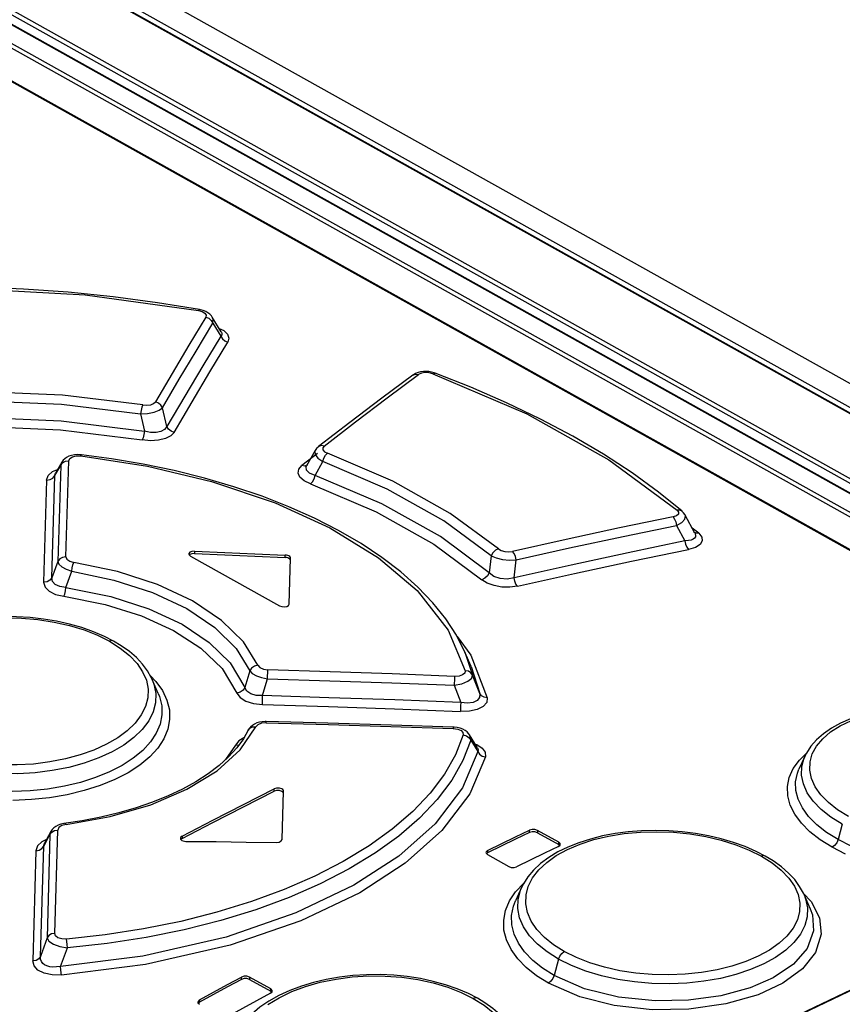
# Model space of a CAD drawing. Extents: x 0 to 420, y 0 to 297.
# Tile 30 of 41: x 357 to 363, y 138 to 145. Entities that reach past the tile are written whole.
import ezdxf

# ---------------------------------------------------------------- set-up
doc = ezdxf.new("R2010")
doc.units = 0
doc.header["$LTSCALE"] = 23.1
doc.layers.get('0').update_dxf_attribs({"linetype": 'CONTINUOUS'})

msp = doc.modelspace()

# ---------------------------------------------------------------- linework, layer by layer
at = {"color": 9, "linetype": 'CONTINUOUS'}
for p, q in [((383.3347, 130.7807), (349.4348, 149.7258)), ((349.1188, 149.687), (397.4387, 122.6833)), ((383.2788, 130.6403), (349.3525, 149.6001)), ((348.6148, 149.503), (366.8881, 139.291)), ((348.5, 149.46), (366.6549, 139.3141)), ((348.5986, 149.478), (366.8718, 139.2659)), ((348.3404, 149.3807), (366.3318, 139.3262)), ((348.3565, 149.4057), (366.3722, 139.3376)), ((366.0796, 139.2253), (348.3948, 149.1086)), ((358.3328, 142.6312), (358.3902, 142.5378)), ((359.584, 142.0936), (359.8095, 142.2618)), ((358.0033, 141.8888), (357.9716, 142.0225)), ((357.814, 141.9793), (357.842, 141.8559)), ((359.0849, 141.6952), (358.9717, 141.6078)), ((357.198, 141.5371), (357.2403, 141.6095)), ((357.2403, 141.6095), (357.2199, 140.9202)), ((357.2481, 141.6329), (357.2403, 141.6095)), ((357.2777, 140.9531), (357.2989, 141.6427)), ((359.0677, 141.5375), (359.1224, 141.637)), ((357.1756, 140.8032), (357.198, 141.5371)), ((357.1818, 141.5648), (357.2167, 141.579)), ((357.1395, 141.5038), (357.1179, 140.7704)), ((361.6626, 141.1787), (361.7231, 141.0672)), ((361.823, 141.123), (361.776, 141.1581)), ((361.8044, 141.1227), (361.7881, 141.1305)), ((361.823, 141.1231), (361.8044, 141.1227)), ((358.2013, 140.9929), (358.2012, 140.976)), ((358.8515, 140.9494), (358.8516, 140.9663)), ((360.3324, 140.9608), (360.3173, 140.8391)), ((357.2199, 140.9202), (357.1756, 140.8032)), ((360.4958, 140.8031), (360.5111, 140.9315)), ((357.2777, 140.733), (357.3195, 140.8499)), ((360.0868, 140.3809), (360.186, 140.2473)), ((360.1429, 140.2697), (360.1984, 140.1045)), ((360.186, 140.2473), (360.3033, 139.9414)), ((358.5987, 140.135), (358.5627, 140.0149)), ((358.726, 140.0785), (358.728, 140.1426)), ((360.1875, 140.167), (360.2496, 139.9725)), ((360.2496, 139.9725), (360.1984, 140.1045)), ((360.0671, 140.0787), (360.0653, 140.0308)), ((360.0653, 140.0308), (360.1132, 139.9079)), ((360.0677, 140.0953), (360.0671, 140.0787)), ((358.6885, 139.8926), (358.6904, 139.9567)), ((358.7158, 139.7614), (358.7161, 139.7703)), ((360.0584, 139.7299), (360.0582, 139.7213)), ((358.4953, 139.602), (358.4246, 139.4979)), ((360.1847, 139.6365), (360.2365, 139.5547)), ((360.2179, 139.6087), (360.2288, 139.6052)), ((362.5446, 139.4936), (362.5952, 139.5431)), ((358.7726, 139.2708), (358.7727, 139.2876)), ((357.1698, 138.981), (357.1634, 138.9594)), ((357.1977, 138.25), (357.2192, 138.9916)), ((360.607, 138.9742), (360.6071, 138.9911)), ((360.6636, 138.9893), (360.6635, 138.9725)), ((362.8531, 139.0331), (362.8231, 138.9232)), ((357.1183, 138.8754), (357.1634, 138.9594)), ((357.1634, 138.9594), (357.1426, 138.218)), ((358.112, 138.9478), (358.1119, 138.9309)), ((360.8166, 138.8869), (360.8167, 138.9038)), ((357.0625, 138.8431), (357.0404, 138.0521)), ((357.0954, 138.084), (357.1183, 138.8754)), ((357.1183, 138.8754), (357.1227, 138.8932)), ((360.3055, 138.8451), (360.3054, 138.8282)), ((357.1426, 138.218), (357.0954, 138.084)), ((357.2396, 138.0132), (357.2887, 138.147)), ((360.8156, 138.0648), (360.7835, 137.9474)), ((358.5387, 137.9196), (358.5389, 137.9364)), ((358.5954, 137.9364), (358.5953, 137.9195)), ((358.7484, 137.834), (358.7485, 137.8508)), ((358.2372, 137.7722), (358.2371, 137.7553))]:
    msp.add_line(p, q, dxfattribs=at)
at = {"color": 7, "linetype": 'CONTINUOUS'}
for p, q in [((349.1285, 149.6867), (397.4483, 122.683)), ((348.508, 149.4599), (366.6568, 139.3173)), ((348.4108, 149.1083), (366.0887, 139.2289)), ((358.2446, 142.7267), (358.236, 142.7284)), ((358.3938, 142.5691), (358.329, 142.6746)), ((359.9215, 142.2744), (359.9024, 142.2795)), ((359.9292, 142.2717), (359.9215, 142.2744)), ((359.316, 141.9165), (359.0921, 141.7441)), ((357.3887, 141.6858), (357.3797, 141.6866)), ((359.0682, 141.7168), (359.0066, 141.6073)), ((357.2481, 141.6329), (357.202, 141.5538)), ((361.7948, 141.1233), (361.7243, 141.2535)), ((358.1607, 140.9737), (358.1624, 140.9676)), ((358.1624, 140.9676), (358.172, 140.959)), ((358.1686, 140.9688), (358.1653, 140.965)), ((358.172, 140.959), (358.8121, 140.6012)), ((358.8858, 140.9378), (358.8796, 140.9423)), ((358.8809, 140.6131), (358.891, 140.9443)), ((358.891, 140.9443), (358.891, 140.9446)), ((360.1875, 140.167), (360.1429, 140.2698)), ((357.9407, 139.9729), (357.8978, 140.0717)), ((357.9407, 139.9729), (357.9407, 139.9728)), ((358.7161, 139.7703), (358.7081, 139.7704)), ((358.5869, 139.7081), (358.5526, 139.6474)), ((360.066, 139.7295), (360.0584, 139.7299)), ((360.2344, 139.5819), (360.1768, 139.6747)), ((358.5526, 139.6474), (358.5043, 139.5814)), ((358.5511, 139.6283), (358.5511, 139.6283)), ((362.5838, 139.5204), (362.5421, 139.428)), ((362.6142, 139.3479), (362.6143, 139.348)), ((358.8354, 139.2652), (358.8292, 139.2697)), ((358.8303, 138.9243), (358.8406, 139.2713)), ((358.8406, 139.2713), (358.8406, 139.2716)), ((357.1698, 138.981), (357.1227, 138.8932)), ((360.6635, 138.9725), (360.8166, 138.8869)), ((360.8167, 138.9038), (360.6636, 138.9893)), ((358.0999, 138.9323), (358.1011, 138.927)), ((358.1011, 138.927), (358.1111, 138.9172)), ((358.1119, 138.9309), (358.1042, 138.924)), ((360.2934, 138.8304), (360.2946, 138.8252)), ((360.2946, 138.8252), (360.3046, 138.8155)), ((360.3054, 138.8282), (360.298, 138.8219)), ((360.8158, 138.8745), (360.8265, 138.8835)), ((360.8231, 138.8806), (360.8166, 138.8869)), ((360.8265, 138.8835), (360.828, 138.889)), ((360.3046, 138.8155), (360.4577, 138.73)), ((360.5497, 138.5786), (360.5066, 138.4832)), ((360.5497, 138.5786), (360.5498, 138.5787)), ((360.5066, 138.4832), (360.5066, 138.4833)), ((362.6223, 138.4275), (362.5782, 138.5291)), ((362.6223, 138.4275), (362.6224, 138.4274)), ((358.5953, 137.9195), (358.7484, 137.834)), ((358.7485, 137.8508), (358.5954, 137.9364)), ((358.7583, 137.8297), (358.7598, 137.8356)), ((358.7476, 137.8198), (358.7583, 137.8297)), ((358.7551, 137.8274), (358.7484, 137.834)), ((358.2251, 137.7562), (358.2262, 137.7508)), ((358.2262, 137.7508), (358.2363, 137.7408)), ((358.2371, 137.7553), (358.2291, 137.7479))]:
    msp.add_line(p, q, dxfattribs=at)
at = {"color": 9, "linetype": 'CONTINUOUS'}
for points in [[(355.7104, 142.8598), (356.5424, 142.8829), (357.4172, 142.8336), (358.2297, 142.7216)], [(358.236, 142.7284), (358.2346, 142.7282), (358.2295, 142.7217)], [(358.2297, 142.7216), (358.2574, 142.7137), (358.2762, 142.7023), (358.2847, 142.6887), (358.282, 142.674)], [(358.282, 142.674), (358.1614, 142.4734), (358.0408, 142.2704), (357.92, 142.0651)], [(358.282, 142.674), (358.3035, 142.6658), (358.3214, 142.6509), (358.3328, 142.6312)], [(358.3328, 142.6312), (358.3347, 142.6616), (358.3291, 142.6745)], [(357.9716, 142.0225), (358.092, 142.2277), (358.2124, 142.4306), (358.3328, 142.6312)], [(358.3792, 142.5929), (358.4107, 142.5774), (358.4386, 142.5514), (358.4487, 142.5235), (358.4409, 142.4949)], [(358.3902, 142.5378), (358.2613, 142.3241), (358.1323, 142.1078), (358.0033, 141.8888)], [(358.3938, 142.5691), (358.395, 142.5669), (358.398, 142.5572), (358.3967, 142.5474), (358.3902, 142.5378)], [(358.3902, 142.5378), (358.4012, 142.5185), (358.4188, 142.5034), (358.4409, 142.4949)], [(358.0549, 141.8463), (358.1836, 142.0651), (358.3123, 142.2814), (358.4409, 142.4949)], [(359.7694, 142.2575), (359.7881, 142.2646), (359.8095, 142.2618)], [(359.9129, 142.268), (359.8856, 142.2749), (359.8569, 142.2763), (359.8304, 142.2718), (359.8095, 142.2618)], [(359.9129, 142.268), (359.9243, 142.2725), (359.9292, 142.2717)], [(359.9129, 142.268), (360.5875, 141.979), (361.1771, 141.6495), (361.6679, 141.2872)], [(357.8292, 142.0433), (357.254, 142.1137), (356.6218, 142.141), (356.0643, 142.1207)], [(356.0743, 142.057), (356.6226, 142.0765), (357.2456, 142.0492), (357.814, 141.9793)], [(359.1324, 141.7488), (359.3583, 141.9227), (359.584, 142.0936)], [(357.8292, 142.0433), (357.8234, 142.0269), (357.818, 142.0042), (357.814, 141.9793)], [(357.814, 141.9793), (357.8645, 141.9819), (357.9111, 141.9909), (357.9483, 142.005), (357.9716, 142.0225)], [(357.8292, 142.0433), (357.8591, 142.0413), (357.8865, 142.0447), (357.9075, 142.0531), (357.92, 142.0651)], [(357.9716, 142.0225), (357.9603, 142.0418), (357.9423, 142.0568), (357.92, 142.0651)], [(356.0434, 141.9318), (356.6409, 141.9554), (357.2438, 141.9297), (357.842, 141.8559)], [(356.0541, 141.8681), (356.644, 141.891), (357.2381, 141.8651), (357.826, 141.792)], [(358.0033, 141.8888), (357.9866, 141.8672), (357.9603, 141.8529), (357.9253, 141.8458), (357.8861, 141.8467), (357.842, 141.8559)], [(358.0548, 141.8462), (358.033, 141.8542), (358.0149, 141.8691), (358.0033, 141.8888)], [(357.842, 141.8559), (357.8381, 141.8309), (357.8326, 141.8083), (357.826, 141.792)], [(358.0549, 141.8463), (358.0308, 141.8209), (357.9923, 141.8016), (357.9419, 141.7897), (357.8853, 141.7865), (357.826, 141.792)], [(359.1324, 141.7488), (359.1117, 141.7516), (359.0937, 141.7453), (359.0921, 141.7441)], [(359.1324, 141.7488), (359.1224, 141.7358), (359.1234, 141.7216), (359.1355, 141.708), (359.1566, 141.6969)], [(357.2989, 141.6427), (357.3064, 141.6596), (357.3254, 141.6718), (357.3524, 141.678), (357.3844, 141.6778)], [(357.3844, 141.6778), (357.3877, 141.6853), (357.3887, 141.6858)], [(357.3844, 141.6778), (357.8643, 141.6044), (358.3241, 141.4948), (358.7798, 141.341), (359.174, 141.1605), (359.5215, 140.947), (359.801, 140.7108), (360.0239, 140.4271), (360.1448, 140.1351)], [(359.0682, 141.7168), (359.0657, 141.7109), (359.0679, 141.6868), (359.0876, 141.661), (359.1224, 141.637)], [(359.1224, 141.637), (359.1303, 141.6609), (359.1423, 141.6822), (359.1567, 141.6969)], [(360.3839, 141.011), (360.0372, 141.265), (359.6253, 141.4953), (359.1566, 141.6969)], [(357.2403, 141.6095), (357.2534, 141.6273), (357.2739, 141.6391), (357.2989, 141.6427)], [(359.0341, 141.4774), (358.9886, 141.4995), (358.9583, 141.5256), (358.945, 141.5542), (358.9498, 141.5825), (358.9717, 141.6078)], [(359.0121, 141.6127), (358.9931, 141.6052), (358.9718, 141.608)], [(359.0677, 141.5375), (359.0261, 141.5531), (359.0044, 141.5752), (359.0035, 141.6005), (359.0066, 141.6073)], [(360.3324, 140.9608), (359.9906, 141.211), (359.5843, 141.4381), (359.1224, 141.637)], [(357.1395, 141.5038), (357.1511, 141.5376), (357.1818, 141.5648)], [(357.1395, 141.504), (357.1637, 141.5073), (357.1844, 141.5189), (357.198, 141.5371)], [(357.198, 141.5371), (357.1997, 141.5491), (357.202, 141.5538)], [(359.0341, 141.4774), (359.0479, 141.4919), (359.0599, 141.5132), (359.0677, 141.5375)], [(360.3173, 140.8391), (359.9672, 141.0992), (359.5475, 141.3337), (359.0677, 141.5375)], [(359.0341, 141.4774), (359.5069, 141.2765), (359.9205, 141.0453), (360.2656, 140.7892)], [(361.6379, 141.24), (361.2542, 141.1603), (360.8701, 141.0778), (360.4858, 140.9925)], [(361.6679, 141.2872), (361.6779, 141.2731), (361.6759, 141.2597), (361.6625, 141.2482), (361.6379, 141.24)], [(361.6379, 141.24), (361.6492, 141.2248), (361.658, 141.2034), (361.6626, 141.1787)], [(361.6626, 141.1787), (361.7012, 141.1996), (361.7234, 141.2235), (361.7269, 141.2472), (361.7243, 141.2535)], [(361.7023, 141.2803), (361.6865, 141.2878), (361.6678, 141.2873)], [(360.5111, 140.9315), (360.8952, 141.0167), (361.2791, 141.0991), (361.6626, 141.1787)], [(361.7948, 141.1233), (361.7972, 141.1181), (361.7997, 141.107), (361.798, 141.0969), (361.7922, 141.0879), (361.7821, 141.0802), (361.7674, 141.0739), (361.7479, 141.0694), (361.7231, 141.0672)], [(361.823, 141.123), (361.8451, 141.0948), (361.8478, 141.0673), (361.8314, 141.0419), (361.7979, 141.0211), (361.7478, 141.0059)], [(361.7231, 141.0672), (361.3143, 140.9823), (360.9052, 140.8943), (360.4958, 140.8031)], [(361.7231, 141.0672), (361.7275, 141.0432), (361.7362, 141.0216), (361.7478, 141.0059)], [(357.2777, 140.9531), (357.2537, 140.9496), (357.2333, 140.9381), (357.2199, 140.9202)], [(357.2777, 140.9531), (357.2843, 140.9359), (357.3055, 140.9212), (357.3348, 140.913)], [(360.3839, 141.011), (360.3624, 141.0008), (360.3441, 140.983), (360.3324, 140.9608)], [(360.3325, 140.9608), (360.3681, 140.9455), (360.4137, 140.9348), (360.4635, 140.9299), (360.5111, 140.9315)], [(360.3839, 141.011), (360.4039, 140.9991), (360.4301, 140.9916), (360.4587, 140.9893), (360.4858, 140.9925)], [(360.5111, 140.9315), (360.5063, 140.9553), (360.4974, 140.9768), (360.4858, 140.9925)], [(360.5209, 140.7421), (360.9302, 140.8332), (361.3392, 140.9211), (361.7478, 141.0059)], [(357.2199, 140.9202), (357.2277, 140.9003), (357.2485, 140.8808), (357.28, 140.8635), (357.3195, 140.8499)], [(357.3195, 140.8499), (357.3231, 140.8741), (357.3284, 140.8963), (357.3346, 140.913)], [(358.6552, 140.175), (358.5533, 140.3419), (358.3956, 140.4972), (358.1873, 140.6362), (357.9355, 140.7544), (357.6482, 140.8478), (357.3348, 140.913)], [(357.3195, 140.8499), (357.6222, 140.7866), (357.9006, 140.6961), (358.1451, 140.5814), (358.3473, 140.4465), (358.5002, 140.2959), (358.5987, 140.135)], [(360.3173, 140.8391), (360.3056, 140.817), (360.2873, 140.7993), (360.2656, 140.7892)], [(360.4958, 140.8031), (360.4456, 140.7933), (360.3957, 140.7967), (360.3514, 140.8125), (360.3173, 140.8391)], [(357.1756, 140.8032), (357.1627, 140.7858), (357.1425, 140.7741), (357.1179, 140.7704)], [(357.1179, 140.7704), (357.128, 140.7361), (357.1579, 140.7067), (357.2042, 140.684), (357.2638, 140.6697)], [(357.2777, 140.733), (357.2338, 140.7397), (357.2008, 140.7548), (357.1809, 140.7766), (357.1756, 140.8032)], [(357.2637, 140.6698), (357.2694, 140.6862), (357.2743, 140.7085), (357.2777, 140.733)], [(357.2777, 140.733), (357.5993, 140.6685), (357.8734, 140.5802), (358.1116, 140.469), (358.3072, 140.339), (358.4576, 140.192), (358.5626, 140.0149)], [(360.5209, 140.7421), (360.4654, 140.7346), (360.4076, 140.7361), (360.352, 140.7464), (360.3035, 140.7645), (360.2656, 140.7892)], [(360.5211, 140.7421), (360.5098, 140.7573), (360.5009, 140.7786), (360.4958, 140.8031)], [(357.2638, 140.6697), (357.5587, 140.6113), (357.8204, 140.5291), (358.0499, 140.425), (358.2474, 140.2976), (358.3992, 140.1526), (358.5061, 139.9754)], [(355.9118, 139.9037), (355.8993, 139.9684), (355.9012, 140.033), (355.9175, 140.0968), (355.9483, 140.1596), (355.9926, 140.2197), (356.0487, 140.275), (356.1171, 140.3263), (356.1981, 140.3735), (356.2887, 140.4146), (356.3869, 140.449), (356.4927, 140.4766), (356.6055, 140.4972), (356.7223, 140.5102), (356.8402, 140.5154), (356.9591, 140.5128), (357.0773, 140.5026), (357.1925, 140.4849), (357.3033, 140.4599), (357.4083, 140.4281), (357.5049, 140.3902), (357.5913, 140.3471)], [(357.6195, 140.3485), (357.6083, 140.3514), (357.5913, 140.3471)], [(357.5913, 140.3471), (357.6685, 140.2986), (357.7344, 140.2457), (357.7884, 140.1885), (357.829, 140.1288), (357.8555, 140.0672), (357.868, 140.0042), (357.8661, 139.9413)], [(358.6552, 140.175), (358.6315, 140.1685), (358.6116, 140.1543), (358.5987, 140.135)], [(358.6552, 140.175), (358.6695, 140.1589), (358.6958, 140.1472), (358.728, 140.1426)], [(357.8846, 140.0978), (357.9225, 140.0591), (357.9703, 139.9928), (358.0031, 139.9244), (358.0207, 139.8548), (358.0229, 139.7848), (358.0097, 139.715), (357.9808, 139.6464), (357.9371, 139.5799), (357.8794, 139.5168), (357.8082, 139.4577), (357.7241, 139.4032), (357.6286, 139.354), (357.5235, 139.311), (357.4095, 139.2747), (357.2879, 139.2455), (357.1607, 139.2238), (357.0299, 139.2101), (356.8977, 139.2047)], [(358.5987, 140.135), (358.6165, 140.1165), (358.6456, 140.1), (358.6833, 140.0869), (358.726, 140.0785)], [(360.0677, 140.0953), (359.6212, 140.1126), (359.1747, 140.1283), (358.728, 140.1426)], [(360.0653, 140.0308), (360.12, 140.0419), (360.1642, 140.0599), (360.1916, 140.0819), (360.1984, 140.1045)], [(360.1448, 140.1351), (360.1418, 140.1185), (360.1264, 140.1055), (360.1009, 140.0974), (360.0677, 140.0953)], [(360.1984, 140.1045), (360.1865, 140.1209), (360.1678, 140.1317), (360.1448, 140.1352)], [(357.8978, 140.0716), (357.9103, 140.0381), (357.9235, 139.9717), (357.9216, 139.9053), (357.9044, 139.8397), (357.8724, 139.7755), (357.8263, 139.7139), (357.7667, 139.6559), (357.6943, 139.6021), (357.6096, 139.5529), (357.5142, 139.5091), (357.4097, 139.4718), (357.2977, 139.4415), (357.1794, 139.4185), (357.0567, 139.4031), (356.9315, 139.3958), (356.8061, 139.3966), (356.682, 139.4055), (356.5604, 139.4224), (356.4431, 139.4472), (356.3322, 139.4796), (356.2295, 139.5191), (356.1359, 139.5654)], [(358.6904, 139.9567), (358.7023, 139.9973), (358.726, 140.0785)], [(358.726, 140.0785), (359.1725, 140.0641), (359.6189, 140.0482), (360.0653, 140.0308)], [(357.9407, 139.9728), (357.9496, 139.9503), (357.9657, 139.8842), (357.9673, 139.8178), (357.9542, 139.7518), (357.9264, 139.6869), (357.8846, 139.624), (357.8295, 139.5641), (357.7615, 139.5081), (357.6814, 139.4563), (357.5903, 139.4096), (357.49, 139.3687), (357.3817, 139.3343), (357.2667, 139.3067), (357.1462, 139.2862), (357.0222, 139.2732), (356.8965, 139.2679), (356.7708, 139.2705), (356.6468, 139.2809), (356.5258, 139.299), (356.4094, 139.3246), (356.299, 139.3576), (356.1963, 139.3975), (356.1027, 139.444)], [(358.5626, 140.0149), (358.5498, 139.9957), (358.5298, 139.9818), (358.5061, 139.9754)], [(358.5061, 139.9754), (358.5299, 139.9428), (358.5709, 139.9172), (358.625, 139.9), (358.6887, 139.8926)], [(358.6904, 139.9567), (358.6439, 139.9584), (358.6054, 139.9697), (358.5776, 139.989), (358.5627, 140.0149)], [(360.1132, 139.9079), (359.639, 139.9259), (359.1647, 139.9421), (358.6904, 139.9567)], [(360.2496, 139.9725), (360.2484, 139.9436), (360.2319, 139.9225), (360.2014, 139.9085), (360.1614, 139.9036), (360.1132, 139.9079)], [(360.3033, 139.9413), (360.2808, 139.9448), (360.262, 139.9556), (360.2496, 139.9725)], [(357.8661, 139.9413), (357.8498, 139.8792), (357.819, 139.818), (357.7747, 139.7592), (357.7186, 139.705), (357.6503, 139.6543), (357.5693, 139.6074), (357.4787, 139.566), (357.3805, 139.531), (357.2747, 139.5024), (357.1619, 139.4805), (357.0451, 139.4659), (356.9272, 139.459), (356.8083, 139.4598), (356.69, 139.4683), (356.5748, 139.4845), (356.464, 139.5081), (356.359, 139.5389), (356.2624, 139.5762), (356.1759, 139.6191)], [(358.6887, 139.8926), (359.1627, 139.8779), (359.6367, 139.8615), (360.1105, 139.8435)], [(360.3033, 139.9414), (360.2994, 139.9082), (360.2749, 139.8799), (360.2316, 139.8583), (360.1756, 139.8459), (360.1105, 139.8435)], [(360.1132, 139.9079), (360.1122, 139.8834), (360.1108, 139.8435)], [(358.7158, 139.7614), (358.6833, 139.7585), (358.6567, 139.7481), (358.6418, 139.7326)], [(358.7158, 139.7614), (359.1634, 139.7496), (359.6108, 139.7362), (360.0582, 139.7213)], [(362.8964, 139.0885), (362.8192, 139.1367), (362.7534, 139.1888), (362.6995, 139.2445), (362.659, 139.3023), (362.6323, 139.3614), (362.6197, 139.4214), (362.6215, 139.4805), (362.6376, 139.5381), (362.6682, 139.5943), (362.7126, 139.6476), (362.7694, 139.6963), (362.838, 139.7402), (362.9186, 139.7794)], [(357.2785, 139.0314), (357.5953, 139.088), (357.8878, 139.1735), (358.1465, 139.2847), (358.3629, 139.4178), (358.5299, 139.5687), (358.6418, 139.7326)], [(360.1306, 139.6751), (360.0754, 139.5328), (359.9959, 139.3928), (359.8932, 139.2563), (359.7682, 139.1246), (359.6218, 138.9985), (359.4551, 138.8788), (359.269, 138.7661), (359.065, 138.6612), (358.8448, 138.5651), (358.6103, 138.4785), (358.3628, 138.402), (358.1035, 138.3362), (357.835, 138.2818)], [(358.5869, 139.7081), (358.5988, 139.7227), (358.6183, 139.7319), (358.6419, 139.7327)], [(360.0582, 139.7213), (360.0911, 139.7166), (360.1153, 139.7063), (360.1291, 139.692), (360.1306, 139.6751)], [(360.1306, 139.6751), (360.1536, 139.6686), (360.1726, 139.655), (360.1847, 139.6365)], [(360.1847, 139.6365), (360.1791, 139.6706), (360.1768, 139.6746)], [(360.1847, 139.6365), (360.1287, 139.4918), (360.0484, 139.3497), (359.9444, 139.211), (359.8177, 139.0771), (359.6693, 138.949), (359.5001, 138.8273), (359.3113, 138.7126), (359.1042, 138.606), (358.8806, 138.5083), (358.6421, 138.4202), (358.3902, 138.3424), (358.1263, 138.2755), (357.853, 138.2202), (357.573, 138.1772), (357.2887, 138.147)], [(358.556, 139.6535), (358.5202, 139.633), (358.4953, 139.602)], [(358.4953, 139.602), (358.5186, 139.603), (358.5209, 139.6041)], [(360.2288, 139.6052), (360.268, 139.5802), (360.2892, 139.5501), (360.2906, 139.5168)], [(360.2365, 139.5547), (360.1254, 139.2944), (359.9291, 139.036), (359.6687, 138.8049), (359.3462, 138.5961), (358.9298, 138.3965), (358.4298, 138.224), (357.8303, 138.0871), (357.2396, 138.0132)], [(360.2344, 139.5819), (360.2365, 139.578), (360.2392, 139.5666), (360.2365, 139.5547)], [(360.2365, 139.5547), (360.2484, 139.5364), (360.2673, 139.523), (360.2905, 139.5165)], [(360.2906, 139.5168), (360.1779, 139.2513), (359.9784, 138.9885), (359.7143, 138.7539), (359.3874, 138.5421), (358.9652, 138.3397), (358.4581, 138.1646), (357.8482, 138.0255), (357.2463, 137.9507)], [(362.7799, 138.8679), (362.6948, 138.9207), (362.6207, 138.9785), (362.559, 139.0402), (362.5113, 139.1047), (362.4785, 139.1709), (362.4609, 139.2376), (362.4587, 139.304), (362.472, 139.3693), (362.5009, 139.433), (362.5446, 139.4936)], [(362.8531, 139.0331), (362.7706, 139.0847), (362.7012, 139.14), (362.6447, 139.1985), (362.6019, 139.2597), (362.5736, 139.3227), (362.5604, 139.3861), (362.5624, 139.4489), (362.5795, 139.5103), (362.5838, 139.5202)], [(362.8231, 138.9232), (362.7402, 138.9748), (362.6693, 139.0304), (362.6111, 139.0892), (362.5664, 139.1504), (362.5358, 139.2129), (362.5197, 139.276), (362.5181, 139.3387), (362.5312, 139.4003), (362.5421, 139.428)], [(366.3722, 139.3376), (365.0517, 138.8094), (363.7267, 138.2279), (362.3991, 137.5936), (361.0702, 136.9074), (359.7419, 136.1701), (358.4158, 135.3825), (357.0934, 134.5458)], [(364.6637, 139.3066), (364.6683, 139.2955), (364.6848, 139.2344), (364.6868, 139.1736), (364.6739, 139.1139), (364.6463, 139.0559), (364.6047, 139.0006), (364.5495, 138.9486), (364.4814, 138.9007), (364.4014, 138.8576), (364.3107, 138.8195), (364.2105, 138.7871), (364.1019, 138.7609), (363.9866, 138.7413), (363.8664, 138.7285), (363.7426, 138.7226), (363.6168, 138.7239), (363.491, 138.7324), (363.3667, 138.7479), (363.2457, 138.7703), (363.1295, 138.7994), (363.0194, 138.8348), (362.9168, 138.8761), (362.8231, 138.9232)], [(357.2783, 139.0314), (357.2731, 139.0399), (357.2711, 139.0406)], [(357.1634, 138.9594), (357.1759, 138.9761), (357.1954, 138.9876), (357.2192, 138.9916)], [(357.2785, 139.0314), (357.2478, 139.0235), (357.2266, 139.0091), (357.2192, 138.9916)], [(360.5925, 138.3999), (360.58, 138.4631), (360.582, 138.5259), (360.5982, 138.5876), (360.629, 138.6482), (360.6735, 138.7061), (360.7304, 138.7596), (360.799, 138.8084), (360.8795, 138.8526), (360.9702, 138.8911), (361.0684, 138.9229), (361.1744, 138.948), (361.2873, 138.9661), (361.4041, 138.9768), (361.522, 138.9799), (361.6407, 138.9755), (361.7588, 138.9636), (361.8737, 138.9445), (361.9842, 138.9186), (362.089, 138.886), (362.1853, 138.8477), (362.2718, 138.8045)], [(357.1389, 138.9233), (357.1047, 138.9071), (357.074, 138.8776), (357.0625, 138.8431)], [(362.8231, 138.9232), (362.8134, 138.9003), (362.7982, 138.8807), (362.7799, 138.8679)], [(357.0625, 138.8431), (357.0857, 138.847), (357.1054, 138.8582), (357.1183, 138.8754)], [(362.8762, 138.8194), (362.7799, 138.8679)], [(362.2988, 138.8053), (362.2883, 138.8082), (362.2718, 138.8045)], [(362.2718, 138.8045), (362.3489, 138.7562), (362.4147, 138.7037), (362.4687, 138.6474), (362.5093, 138.5889), (362.5359, 138.5288), (362.5485, 138.4674), (362.5467, 138.4064)], [(360.7425, 137.8932), (360.6576, 137.9462), (360.5835, 138.0049), (360.5219, 138.0682), (360.4741, 138.135), (360.4412, 138.2041), (360.4236, 138.2742), (360.4214, 138.3445), (360.4347, 138.4141), (360.4636, 138.4825), (360.5073, 138.5483)], [(360.5073, 138.5483), (360.5651, 138.6102), (360.5674, 138.612)], [(360.8156, 138.0648), (360.7332, 138.1167), (360.6637, 138.1729), (360.6072, 138.233), (360.5643, 138.2964), (360.5361, 138.3621), (360.5229, 138.4286), (360.5249, 138.4949), (360.5421, 138.5603), (360.5497, 138.5786)], [(360.7835, 137.9474), (360.7007, 137.9993), (360.6298, 138.0559), (360.5716, 138.1164), (360.5268, 138.1799), (360.4963, 138.2455), (360.4802, 138.312), (360.4787, 138.3787), (360.4918, 138.4446), (360.5066, 138.4832)], [(362.575, 138.5363), (362.6295, 138.479), (362.6895, 138.361), (362.7022, 138.2448), (362.6612, 138.1138), (362.5669, 137.9953), (362.427, 137.8931), (362.2488, 137.8096), (362.0157, 137.7431), (361.7505, 137.7055), (361.4876, 137.7022), (361.2146, 137.7327), (360.9676, 137.7953), (360.7425, 137.8932)], [(362.5782, 138.5291), (362.5896, 138.4989), (362.6029, 138.4342), (362.601, 138.3697), (362.584, 138.3061), (362.5521, 138.2441), (362.506, 138.1848), (362.4465, 138.1292), (362.374, 138.0778), (362.2894, 138.0311), (362.194, 137.9899), (362.0895, 137.9551), (361.9775, 137.9272), (361.8592, 137.9066), (361.7365, 137.8934), (361.6114, 137.8881), (361.486, 137.8907), (361.3619, 137.9011), (361.2403, 137.9194), (361.1229, 137.9453), (361.012, 137.9785), (360.9092, 138.0184), (360.8156, 138.0648)], [(362.6224, 138.4274), (362.638, 138.3832), (362.6466, 138.2686), (362.5996, 138.1408), (362.5018, 138.0284), (362.3578, 137.9314), (362.1918, 137.8589), (361.981, 137.8019), (361.7477, 137.7695), (361.5097, 137.7651), (361.247, 137.7924), (361.0027, 137.8526), (360.7835, 137.9474)], [(362.5467, 138.4064), (362.5305, 138.3463), (362.4999, 138.2873), (362.4556, 138.2309), (362.3995, 138.1788), (362.3309, 138.1305), (362.2499, 138.0861), (362.1592, 138.0473), (362.0609, 138.0148), (361.9551, 137.9886), (361.8423, 137.9691), (361.7256, 137.9568), (361.6078, 137.9519), (361.4889, 137.9545), (361.3707, 137.9647), (361.2555, 137.9821), (361.1447, 138.0068), (361.0398, 138.0384), (360.9432, 138.0761), (360.8567, 138.1192)], [(360.8567, 138.1192), (360.7795, 138.1677), (360.7136, 138.2208), (360.6597, 138.2781), (360.6192, 138.3381), (360.5925, 138.3999)], [(357.835, 138.2818), (357.5599, 138.2394), (357.2812, 138.2095)], [(357.1977, 138.25), (357.1747, 138.246), (357.1553, 138.2349), (357.1426, 138.218)], [(357.1426, 138.218), (357.1557, 138.1937), (357.1881, 138.1719), (357.2346, 138.1555), (357.2887, 138.147)], [(357.2812, 138.2095), (357.2476, 138.2106), (357.221, 138.2187), (357.2037, 138.2322), (357.1977, 138.25)], [(357.2887, 138.147), (357.2868, 138.1705), (357.2842, 138.1924), (357.2812, 138.2095)], [(360.8156, 138.0648), (360.8248, 138.0869), (360.8392, 138.106), (360.8567, 138.1192)], [(357.0954, 138.084), (357.0831, 138.0675), (357.0639, 138.0563), (357.0404, 138.052)], [(357.2463, 137.9507), (357.1791, 137.9516), (357.1217, 137.9641), (357.0766, 137.9869), (357.0492, 138.0169), (357.0404, 138.0521)], [(357.2396, 138.0132), (357.2105, 138.0087), (357.1845, 138.008), (357.1617, 138.0106), (357.1419, 138.016), (357.1253, 138.0241), (357.1118, 138.0349), (357.102, 138.0484), (357.0962, 138.0648), (357.0954, 138.084)], [(357.2463, 137.9507), (357.2438, 137.9673), (357.2414, 137.9892), (357.2396, 138.0132)], [(358.7288, 137.7383), (358.8099, 137.788), (358.9005, 137.8318), (358.9989, 137.8688), (359.1047, 137.8988), (359.2176, 137.9217), (359.3343, 137.9369), (359.4521, 137.9441), (359.571, 137.9434), (359.6893, 137.9347), (359.8045, 137.9184), (359.9152, 137.8945), (360.0201, 137.8634), (360.1168, 137.826), (360.2032, 137.783)], [(360.7835, 137.9474), (360.7743, 137.9255), (360.76, 137.9063), (360.7425, 137.8932)], [(360.2324, 137.785), (360.2206, 137.7879), (360.2032, 137.783)], [(360.2032, 137.783), (360.2804, 137.7344), (360.3463, 137.681), (360.4002, 137.6231), (360.4407, 137.5624), (360.4673, 137.4994), (360.4798, 137.4348), (360.4779, 137.3701)]]:
    msp.add_lwpolyline(points, dxfattribs=at)
at = {"color": 7, "linetype": 'CONTINUOUS'}
for points in [[(358.236, 142.7284), (357.9346, 142.7775), (357.616, 142.8199), (357.295, 142.8527), (356.9727, 142.8758), (356.6501, 142.8889), (356.3281, 142.8919), (356.008, 142.8846)], [(358.3291, 142.6745), (358.3228, 142.6834), (358.3117, 142.6951), (358.2981, 142.7054), (358.2823, 142.7142), (358.2645, 142.7213), (358.2446, 142.7267)], [(359.7694, 142.2575), (359.5464, 142.0912), (359.316, 141.9165)], [(359.7887, 142.2691), (359.7727, 142.2598), (359.7694, 142.2575)], [(359.8251, 142.2807), (359.8064, 142.276), (359.7887, 142.2691)], [(359.9024, 142.2795), (359.8832, 142.2826), (359.8639, 142.2839), (359.8445, 142.2833), (359.8251, 142.2807)], [(361.7023, 141.2803), (361.534, 141.417), (361.343, 141.5558), (361.1376, 141.6898), (360.9184, 141.8187), (360.686, 141.9422), (360.4413, 142.0598), (360.1851, 142.1711), (359.9293, 142.2717)], [(359.0921, 141.7441), (359.0889, 141.7416), (359.0774, 141.73), (359.0682, 141.7168)], [(357.3797, 141.6866), (357.3591, 141.6871), (357.3388, 141.6855), (357.319, 141.6817), (357.2998, 141.6755), (357.283, 141.6671), (357.2691, 141.6574), (357.2578, 141.6463), (357.2482, 141.6329)], [(360.1429, 140.2698), (360.0822, 140.3901), (360.0057, 140.508), (359.9133, 140.6236), (359.8055, 140.736), (359.6831, 140.8446), (359.5469, 140.9487), (359.3977, 141.0479), (359.2362, 141.1418), (359.0632, 141.23), (358.8796, 141.3122), (358.6861, 141.3879), (358.4836, 141.4569), (358.2732, 141.5186), (358.0561, 141.5728), (357.8333, 141.6192), (357.6062, 141.6574), (357.3887, 141.6858)], [(361.7243, 141.2536), (361.7222, 141.2572), (361.7139, 141.2687), (361.7036, 141.2791), (361.7024, 141.2802)], [(358.2013, 140.9929), (358.183, 140.9913), (358.1687, 140.9856), (358.1613, 140.9771), (358.1607, 140.9737)], [(358.2012, 140.976), (358.1829, 140.9744), (358.1686, 140.9688)], [(358.2012, 140.976), (358.418, 140.9675), (358.6347, 140.9586), (358.8515, 140.9494)], [(358.2013, 140.9929), (358.4181, 140.9844), (358.6349, 140.9755), (358.8516, 140.9663)], [(358.8796, 140.9423), (358.8714, 140.9459), (358.8618, 140.9483), (358.8515, 140.9494)], [(358.8797, 140.9592), (358.8715, 140.9628), (358.8619, 140.9652), (358.8516, 140.9663)], [(358.891, 140.9446), (358.8898, 140.9496), (358.8859, 140.9547), (358.8797, 140.9592)], [(358.8905, 140.9291), (358.8896, 140.9327), (358.8858, 140.9378)], [(358.8121, 140.6012), (358.8281, 140.5956), (358.8466, 140.5942), (358.8638, 140.5972), (358.8762, 140.6039), (358.8809, 140.6131)], [(357.6195, 140.3485), (357.5553, 140.3815), (357.4756, 140.4159), (357.391, 140.4456), (357.3026, 140.4708), (357.211, 140.4913), (357.1169, 140.5069), (357.0211, 140.5176), (356.9242, 140.5235), (356.8269, 140.5243), (356.7301, 140.5201), (356.6345, 140.5109), (356.5409, 140.4967), (356.45, 140.4777), (356.3625, 140.4537), (356.2793, 140.4249), (356.2013, 140.3915), (356.1292, 140.3538), (356.0636, 140.312), (356.0056, 140.2666), (355.9558, 140.2181), (355.9146, 140.1672), (355.8824, 140.1145), (355.872, 140.0932)], [(357.8978, 140.0716), (357.8908, 140.0869), (357.8628, 140.136), (357.8271, 140.1835), (357.784, 140.2294), (357.7334, 140.2732), (357.6753, 140.3148), (357.6195, 140.3485)], [(364.3354, 139.689), (364.272, 139.7219), (364.193, 139.7569), (364.1091, 139.7879), (364.0212, 139.8151), (363.93, 139.8382), (363.836, 139.857), (363.74, 139.8714), (363.6427, 139.8814), (363.5446, 139.8868), (363.4467, 139.8875), (363.3498, 139.8833), (363.2549, 139.8744), (363.1626, 139.8607), (363.0742, 139.8421), (362.9905, 139.8188), (362.9123, 139.791), (362.8401, 139.7588), (362.7748, 139.7226), (362.7172, 139.6825), (362.6679, 139.6391), (362.6275, 139.5929), (362.596, 139.5447), (362.5838, 139.5204)], [(358.6497, 139.7604), (358.6322, 139.7528), (358.6166, 139.7431), (358.6034, 139.7316), (358.5932, 139.7189), (358.5869, 139.7081)], [(358.7081, 139.7704), (358.6879, 139.7691), (358.6684, 139.7658), (358.6497, 139.7604)], [(360.0584, 139.7299), (359.6151, 139.7448), (359.1585, 139.7585), (358.7161, 139.7703)], [(360.1769, 139.6745), (360.17, 139.6841), (360.1586, 139.6958), (360.1445, 139.7063), (360.1276, 139.7152), (360.1083, 139.7222), (360.0875, 139.727), (360.066, 139.7295)], [(358.5043, 139.5814), (358.4457, 139.5171), (358.3773, 139.455), (358.2992, 139.3956), (358.212, 139.3391), (358.1162, 139.2861), (358.0122, 139.2368), (357.9008, 139.1916), (357.7825, 139.1509), (357.6582, 139.115), (357.5288, 139.0843), (357.3952, 139.0588), (357.2627, 139.0394)], [(358.1119, 138.9309), (358.3321, 139.0456), (358.5524, 139.1589), (358.7726, 139.2708)], [(358.112, 138.9478), (358.3323, 139.0625), (358.5525, 139.1758), (358.7727, 139.2876)], [(358.8292, 139.2697), (358.8114, 139.2755), (358.7907, 139.2759), (358.7726, 139.2708)], [(358.8293, 139.2866), (358.8115, 139.2924), (358.7909, 139.2928), (358.7727, 139.2876)], [(358.8406, 139.2716), (358.8394, 139.2768), (358.8355, 139.282), (358.8293, 139.2866)], [(358.8401, 139.2561), (358.8392, 139.26), (358.8354, 139.2652)], [(357.2627, 139.0394), (357.2421, 139.0346), (357.2228, 139.0276), (357.2055, 139.0184), (357.1909, 139.0075), (357.1791, 138.9951), (357.1698, 138.9811)], [(360.607, 138.9742), (360.5064, 138.9259), (360.3054, 138.8282)], [(360.3055, 138.8451), (360.5066, 138.9428), (360.6071, 138.9911)], [(362.2988, 138.8053), (362.2348, 138.8384), (362.1554, 138.8729), (362.0714, 138.903), (361.9836, 138.9287), (361.8926, 138.95), (361.799, 138.9667), (361.7034, 138.9787), (361.6065, 138.9861), (361.509, 138.9885), (361.4116, 138.9861), (361.3156, 138.9786), (361.2218, 138.9663), (361.1309, 138.9493), (361.0437, 138.9274), (360.9608, 138.9008), (360.8829, 138.8697), (360.8107, 138.8343), (360.7451, 138.7947), (360.6868, 138.7514), (360.6367, 138.7049), (360.5953, 138.6558), (360.5628, 138.6048), (360.5498, 138.5787)], [(360.6635, 138.9725), (360.6458, 138.9784), (360.6251, 138.979), (360.607, 138.9742)], [(360.6636, 138.9893), (360.6458, 138.9953), (360.6253, 138.9959), (360.6071, 138.9911)], [(358.112, 138.9478), (358.1014, 138.9382), (358.0999, 138.9323)], [(358.1111, 138.9172), (358.1193, 138.9137), (358.1289, 138.9114), (358.1392, 138.9106)], [(358.1392, 138.9106), (358.3561, 138.9089), (358.5729, 138.9059), (358.7897, 138.9034)], [(358.7897, 138.9034), (358.8098, 138.906), (358.8246, 138.9136), (358.8303, 138.9243)], [(360.828, 138.889), (360.8268, 138.8941), (360.8167, 138.9038)], [(360.3055, 138.8451), (360.2949, 138.836), (360.2934, 138.8304)], [(360.8158, 138.8745), (360.7153, 138.8261), (360.5143, 138.7284)], [(357.0877, 134.549), (358.4054, 135.3828), (359.7319, 136.1705), (361.0602, 136.9079), (362.3889, 137.5941), (363.7167, 138.2285), (365.042, 138.8102)], [(362.5782, 138.5291), (362.5744, 138.5376), (362.5469, 138.5875), (362.5112, 138.636), (362.4676, 138.6828), (362.4161, 138.7277), (362.3566, 138.7704), (362.2988, 138.8053)], [(360.4577, 138.73), (360.4756, 138.7241), (360.4961, 138.7235), (360.5143, 138.7284)], [(358.5387, 137.9196), (358.4382, 137.8651), (358.2371, 137.7553)], [(358.2372, 137.7722), (358.4383, 137.882), (358.5389, 137.9364)], [(360.2324, 137.785), (360.1681, 137.818), (360.0884, 137.8521), (360.0041, 137.8813), (359.9158, 137.9057), (359.824, 137.9254), (359.7295, 137.94), (359.6329, 137.9496), (359.535, 137.9541), (359.4367, 137.9534), (359.3387, 137.9473), (359.2421, 137.936), (359.1477, 137.9195), (359.0563, 137.898), (358.9687, 137.8716), (358.8856, 137.8403), (358.8078, 137.8043), (358.7357, 137.7639), (358.6703, 137.7194), (358.6124, 137.6711), (358.563, 137.6197), (358.5224, 137.566), (358.491, 137.5107), (358.4867, 137.5013)], [(358.5953, 137.9195), (358.5776, 137.9252), (358.5568, 137.9252), (358.5387, 137.9196)], [(358.5954, 137.9364), (358.5776, 137.9421), (358.557, 137.9421), (358.5389, 137.9364)], [(358.7598, 137.8356), (358.7586, 137.8409), (358.7485, 137.8508)], [(358.2372, 137.7722), (358.2265, 137.7622), (358.2251, 137.7562)], [(358.7476, 137.8198), (358.6471, 137.7653), (358.4459, 137.6555)], [(360.5097, 137.5076), (360.5017, 137.5249), (360.4735, 137.574), (360.4378, 137.6215), (360.3949, 137.6671), (360.3447, 137.7107), (360.2873, 137.7518), (360.2324, 137.785)]]:
    msp.add_lwpolyline(points, dxfattribs=at)

doc.saveas('drawing.dxf')
